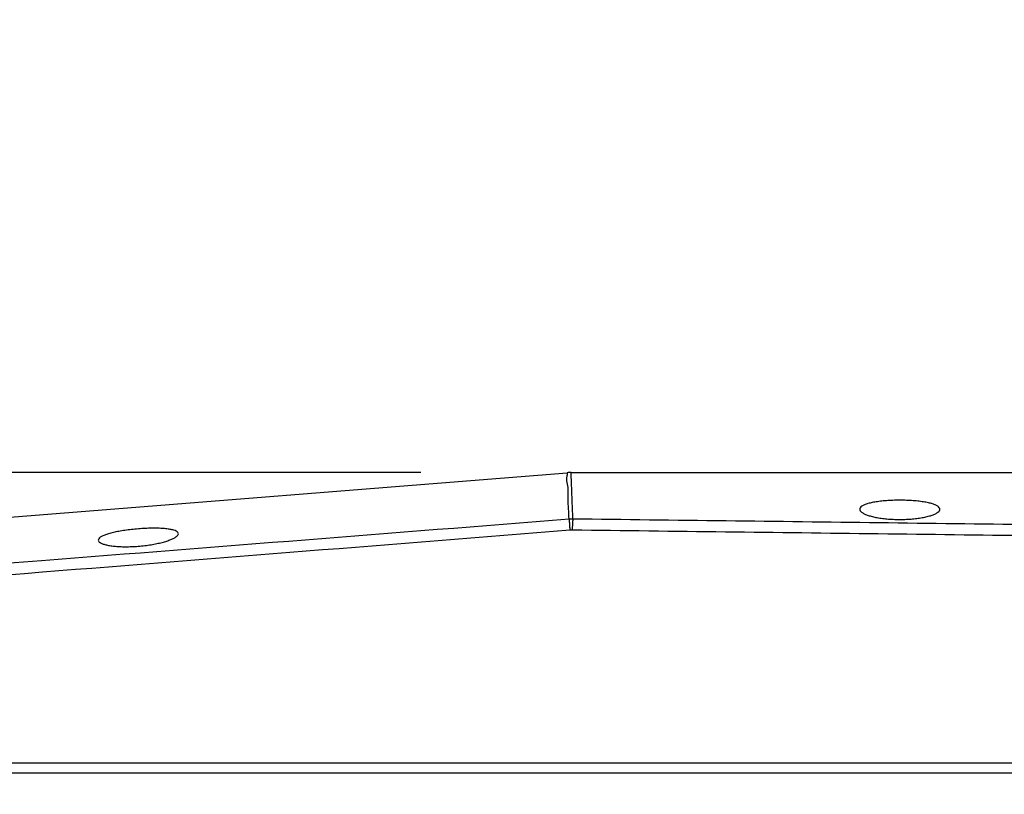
# Model space of a CAD drawing. Header units: millimetres. Extents: x 0 to 594, y 0 to 420.
# Tile 23 of 256: x 90.27 to 100.1, y 281.51 to 289.24. Entities that reach past the tile are written whole.
import ezdxf

# ---------------------------------------------------------------- set-up
doc = ezdxf.new("R2010")
doc.units = ezdxf.units.MM
doc.header["$LTSCALE"] = 32.67
doc.linetypes.add('PHANTOM', pattern=[0.8, 0.45, -0.05, 0.1, -0.05, 0.1, -0.05])
doc.layers.get('0').update_dxf_attribs({"linetype": 'CONTINUOUS'})
doc.layers.add('CRV', color=7, linetype='CONTINUOUS')
doc.layers.add('DRIV_DIM', color=7, linetype='CONTINUOUS')
doc.styles.get("Standard").update_dxf_attribs({"font": 'MS PGothic.ttf', "width": 0.8})
doc.dimstyles.new('DIMSTYLE_1', dxfattribs={"dimtxt": 3.8, "dimasz": 1.8, "dimexe": 0.18, "dimexo": 0.0625, "dimgap": 0.09, "dimtad": 1, "dimdec": 3, "dimlfac": 10, "dimdsep": 46, "dimtxsty": 'STANDARD', "dimblk": 'OPEN', "dimblk1": 'OPEN', "dimblk2": 'OPEN', "dimcen": 0.09, "dimadec": 0, "dimazin": 0, "dimtp": 0.001, "dimtm": 0.001, "dimtfac": 1, "dimtdec": 3, "dimtofl": 0, "dimtmove": 0, "dimatfit": 3, "dimldrblk": 'OPEN', "dimfxl": 1, "dimtolj": 1, "dimarcsym": 0})
doc.dimstyles.new('DIMSTYLE_3', dxfattribs={"dimtxt": 3.8, "dimasz": 1.8, "dimexe": 0.18, "dimexo": 0.0625, "dimgap": 0.09, "dimtad": 1, "dimdec": 3, "dimlfac": 10, "dimdsep": 46, "dimtxsty": 'STANDARD', "dimblk": 'OPEN', "dimblk1": 'OPEN', "dimblk2": 'OPEN', "dimcen": 0.09, "dimadec": 0, "dimazin": 0, "dimtp": 0.5, "dimtm": 0.5, "dimtfac": 1, "dimtdec": 3, "dimtofl": 0, "dimtmove": 0, "dimatfit": 3, "dimldrblk": 'OPEN', "dimfxl": 1, "dimtolj": 1, "dimarcsym": 0})
doc.dimstyles.new('DIMSTYLE_4', dxfattribs={"dimtxt": 3.8, "dimasz": 1.8, "dimexe": 0.18, "dimexo": 0.0625, "dimgap": 0.09, "dimtad": 1, "dimdec": 1, "dimlfac": 10, "dimdsep": 46, "dimtxsty": 'STANDARD', "dimblk": 'OPEN', "dimblk1": 'OPEN', "dimblk2": 'OPEN', "dimcen": 0.09, "dimadec": 0, "dimazin": 0, "dimtp": 0.1, "dimtm": 0.1, "dimtfac": 1, "dimtdec": 1, "dimtofl": 0, "dimtmove": 0, "dimatfit": 3, "dimldrblk": 'OPEN', "dimfxl": 1, "dimtolj": 1, "dimarcsym": 0})

# ---------------------------------------------------------------- blocks, each defined once
blk = doc.blocks.new('_OPEN')
at = {"color": 0, "linetype": 'ByBlock'}
for p, q in [((0, 0), (-1, 0.342)), ((-1, -0.342), (0, 0)), ((-1, 0), (0, 0))]:
    blk.add_line(p, q, dxfattribs=at)
blk = doc.blocks.new('*D2')
at = {"layer": 'DRIV_DIM', "color": 2, "linetype": 'Continuous'}
for p, q in [((94.2735, 284.7223), (44.7987, 284.7223)), ((46.7987, 284.7223), (46.7987, 276.6223)), ((46.7987, 268.5223), (46.7987, 276.6223)), ((94.2735, 268.5223), (44.7987, 268.5223))]:
    blk.add_line(p, q, dxfattribs=at)
at = {"layer": 'DRIV_DIM', "color": 2, "linetype": 'Continuous', "xscale": 1.8, "yscale": 1.8, "zscale": 1.8}
for p, rotation in [((46.7987, 284.7223), 90), ((46.7987, 268.5223), 270)]:
    blk.add_blockref('_OPEN', p, dxfattribs=dict(at, rotation=rotation))
at = {"layer": 'DRIV_DIM', "color": 2, "linetype": 'Continuous', "width": 0.8}
blk.add_text('162', height=3.8, rotation=90, dxfattribs=at).set_placement((45.8487, 272.8212))
blk = doc.blocks.new('*D26')
at = {"layer": 'DRIV_DIM', "color": 2, "linetype": 'Continuous'}
blk.add_line((46.5875, 332.9095), (139.7536, 276.4223), dxfattribs=at)
at = {"layer": 'DRIV_DIM', "color": 2, "linetype": 'Continuous', "xscale": 1.8, "yscale": 1.8, "zscale": 1.8, "rotation": 148.771321}
blk.add_blockref('_OPEN', (46.5875, 332.9095), dxfattribs=at)
at = {"layer": 'DRIV_DIM', "color": 2, "linetype": 'Continuous', "width": 0.8}
for s, p in [('R', (54.193, 329.4092)), ('1089.5', (56.7925, 327.8331))]:
    blk.add_text(s, height=3.8, rotation=-31.22868, dxfattribs=at).set_placement(p)
blk = doc.blocks.new('*D29')
at = {"layer": 'DRIV_DIM', "color": 2, "linetype": 'Continuous'}
for p, q in [((141.2308, 276.6828), (215.2104, 289.7274)), ((138.2536, 276.4223), (63.1327, 276.4223))]:
    blk.add_line(p, q, dxfattribs=at)
for points in [[(212.3019, 291.0346), (213.2407, 289.3801), (213.5118, 291.2631)], [(64.5389, 278.2296), (65.1327, 276.4223), (65.77, 278.2148)]]:
    blk.add_lwpolyline(points, dxfattribs=at)
for start, end in [(10, 95), (95, 180)]:
    blk.add_arc((139.7536, 276.4223), 74.6208, start, end, dxfattribs=at)
at = {"layer": 'DRIV_DIM', "color": 2, "linetype": 'Continuous', "width": 0.766667}
blk.add_text('170%%d', height=3.8, rotation=15.79292, dxfattribs=at).set_placement((113.3173, 348.4812))
blk = doc.blocks.new('*D31')
at = {"layer": 'DRIV_DIM', "color": 2, "linetype": 'Continuous'}
blk.add_line((54.9296, 356.9385), (139.7536, 276.4223), dxfattribs=at)
at = {"layer": 'DRIV_DIM', "color": 2, "linetype": 'Continuous', "xscale": 1.8, "yscale": 1.8, "zscale": 1.8, "rotation": 136.492477}
blk.add_blockref('_OPEN', (54.9296, 356.9385), dxfattribs=at)
at = {"layer": 'DRIV_DIM', "color": 2, "linetype": 'Continuous', "width": 0.8}
for s, p in [('R', (65.6723, 348.0511)), ('1169.5', (67.8772, 345.9582))]:
    blk.add_text(s, height=3.8, rotation=-43.50752, dxfattribs=at).set_placement(p)

msp = doc.modelspace()

# ---------------------------------------------------------------- linework, layer by layer
at = {"color": 7, "linetype": 'Continuous'}
for p, q in [((77.60357, 283.27032), (95.73367, 284.72073)), ((95.77354, 284.72232), (107.3172, 284.72232)), ((75.05359, 281.82232), (107.75357, 281.82232)), ((74.95854, 281.72232), (107.75357, 281.72232))]:
    msp.add_line(p, q, dxfattribs=at)
msp.add_arc((95.77354, 284.22232), 0.5, 90, 94.573921, dxfattribs=at)
at = {"color": 9, "linetype": 'Continuous'}
for points, knots in [([(95.75279, 284.25932), (95.75001, 284.32639), (95.7413, 284.43586), (95.74731, 284.59737), (95.72309, 284.6542), (95.74284, 284.72379), (95.73367, 284.72073)], [0, 0, 0, 0, 0.2013562, 0.34583201, 0.43278022, 0.46180119, 0.46180119, 0.46180119, 0.46180119]), ([(95.79128, 284.26071), (95.7887, 284.3278), (95.78428, 284.44303), (95.77871, 284.58723), (95.77542, 284.67401), (95.77389, 284.71265), (95.77354, 284.72232)], [0, 0, 0, 0, 0.20142095, 0.34594343, 0.43291981, 0.46195019, 0.46195019, 0.46195019, 0.46195019]), ([(78.52604, 282.91367), (80.5995, 283.07359), (84.5871, 283.38241), (90.32934, 283.83109), (93.99808, 284.12034), (95.75279, 284.25932)], [0, 0, 0, 0, 6.2388524, 11.9986042, 17.2792239, 17.2792239, 17.2792239, 17.2792239]), ([(95.75279, 284.25932), (95.75919, 284.25983), (95.77201, 284.26056), (95.78486, 284.26075), (95.79128, 284.26071)], [0, 0, 0, 0, 0.019263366, 0.038528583, 0.038528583, 0.038528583, 0.038528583]), ([(95.75279, 284.25932), (95.75315, 284.25397), (95.75414, 284.24044), (95.75596, 284.21626), (95.75837, 284.18486), (95.76017, 284.16165), (95.76115, 284.14908)], [0, 0, 0, 0, 0.01608379, 0.040726, 0.07273503, 0.11056299, 0.11056299, 0.11056299, 0.11056299]), ([(95.79128, 284.26071), (95.79035, 284.25538), (95.78892, 284.24176), (95.78713, 284.21745), (95.78552, 284.18586), (95.78465, 284.16251), (95.78425, 284.14986)], [0, 0, 0, 0, 0.01623778, 0.04101685, 0.07316047, 0.11111918, 0.11111918, 0.11111918, 0.11111918]), ([(95.79128, 284.26071), (96.30086, 284.25455), (97.31897, 284.24211), (98.84458, 284.22302), (99.86061, 284.21), (100.3681, 284.20343)], [0, 0, 0, 0, 1.5288463, 3.0545717, 4.5771764, 4.5771764, 4.5771764, 4.5771764]), ([(78.53422, 282.78846), (80.60769, 282.95019), (84.59533, 283.26249), (90.33763, 283.71615), (94.00641, 284.00858), (95.76115, 284.14908)], [0, 0, 0, 0, 6.2393297, 11.9995348, 17.280582, 17.280582, 17.280582, 17.280582]), ([(95.76115, 284.14908), (95.76499, 284.14938), (95.77268, 284.14982), (95.78039, 284.14991), (95.78425, 284.14986)], [0, 0, 0, 0, 0.011558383, 0.023118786, 0.023118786, 0.023118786, 0.023118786]), ([(95.78425, 284.14986), (96.29382, 284.14373), (97.31193, 284.13134), (98.83754, 284.11233), (99.85356, 284.09938), (100.36105, 284.09284)], [0, 0, 0, 0, 1.5288419, 3.0545627, 4.5771635, 4.5771635, 4.5771635, 4.5771635])]:
    msp.add_open_spline(points, degree=3, knots=knots, dxfattribs=at)
at = {"color": 7, "linetype": 'Continuous'}
for points, knots in [([(99.45357, 284.356), (99.45357, 284.36139), (99.44849, 284.37392), (99.43079, 284.38829), (99.40437, 284.40142), (99.369, 284.41313), (99.3254, 284.42337), (99.27435, 284.43189), (99.21704, 284.43851), (99.15438, 284.4431), (99.08776, 284.44548), (99.01947, 284.44548), (98.95283, 284.44311), (98.89015, 284.43852), (98.83282, 284.4319), (98.78177, 284.42338), (98.73816, 284.41313), (98.70278, 284.40142), (98.67636, 284.38829), (98.65866, 284.37393), (98.65357, 284.3614), (98.65357, 284.356)], [0, 0, 0, 0, 0.0161846, 0.03779276, 0.06717061, 0.104402, 0.14928936, 0.20144018, 0.25956648, 0.32230139, 0.38988044, 0.4595087, 0.52712197, 0.58988793, 0.64802104, 0.70018202, 0.74507887, 0.78231104, 0.81168912, 0.8333036, 0.84949353, 0.84949353, 0.84949353, 0.84949353]), ([(98.65357, 284.356), (98.65357, 284.35076), (98.6582, 284.33864), (98.67422, 284.32383), (98.6984, 284.30967), (98.73072, 284.29647), (98.77055, 284.28441), (98.81722, 284.27386), (98.8698, 284.26517), (98.92738, 284.25862), (98.98914, 284.25448), (99.05353, 284.25305), (99.11794, 284.25448), (99.17972, 284.25862), (99.23732, 284.26517), (99.28991, 284.27386), (99.33659, 284.28441), (99.37642, 284.29647), (99.40874, 284.30967), (99.43291, 284.32383), (99.44894, 284.33863), (99.45357, 284.35076), (99.45357, 284.356)], [0, 0, 0, 0, 0.01571845, 0.03659026, 0.06447661, 0.09944858, 0.14106612, 0.18921801, 0.24288579, 0.30086632, 0.36301174, 0.42851252, 0.4940325, 0.55621397, 0.61421268, 0.66788424, 0.71604327, 0.75766488, 0.79263076, 0.82051601, 0.84139219, 0.85711603, 0.85711603, 0.85711603, 0.85711603]), ([(91.85357, 284.11129), (91.85357, 284.11604), (91.84837, 284.12723), (91.83068, 284.1385), (91.80464, 284.14809), (91.76958, 284.1557), (91.72624, 284.16138), (91.67534, 284.16492), (91.61805, 284.16627), (91.55531, 284.16537), (91.48853, 284.16217), (91.42004, 284.15671), (91.3532, 284.14926), (91.29035, 284.14016), (91.23294, 284.12967), (91.18186, 284.118), (91.13829, 284.10537), (91.10298, 284.09214), (91.07665, 284.07829), (91.05911, 284.06437), (91.05357, 284.05237), (91.05357, 284.04729)], [0, 0, 0, 0, 0.01424803, 0.03388537, 0.06155259, 0.0973932, 0.14119666, 0.19262274, 0.25038724, 0.31306176, 0.38083141, 0.45090887, 0.51914627, 0.58258516, 0.64138292, 0.69418532, 0.73968045, 0.77741265, 0.80711593, 0.82864356, 0.84388504, 0.84388504, 0.84388504, 0.84388504]), ([(91.05357, 284.04729), (91.05357, 284.04267), (91.05828, 284.03185), (91.07431, 284.01989), (91.09822, 284.00906), (91.13031, 283.99972), (91.16996, 283.99193), (91.21652, 283.98605), (91.2691, 283.98231), (91.32677, 283.98091), (91.38869, 283.98206), (91.45327, 283.9859), (91.51789, 283.99237), (91.57985, 284.00112), (91.63758, 284.01173), (91.69021, 284.02387), (91.73683, 284.0372), (91.77655, 284.05132), (91.8087, 284.0658), (91.83271, 284.08049), (91.84856, 284.09479), (91.85357, 284.10637), (91.85357, 284.11129)], [0, 0, 0, 0, 0.0138635, 0.03278502, 0.05891462, 0.09239833, 0.13278899, 0.18002396, 0.23311592, 0.29085442, 0.35302526, 0.41883896, 0.48490806, 0.54778471, 0.60652881, 0.66093109, 0.70975309, 0.75192807, 0.78728959, 0.81536295, 0.83603741, 0.85080338, 0.85080338, 0.85080338, 0.85080338])]:
    msp.add_open_spline(points, degree=3, knots=knots, dxfattribs=at)
at = {"layer": 'CRV', "color": 8, "linetype": 'PHANTOM'}
for radius in [116.9528, 108.9528]:
    msp.add_arc((139.75357, 276.42232), radius, 10, 350, dxfattribs=at)

# ---------------------------------------------------------------- dimensions: what is measured, and where the dimension line sits
at = {"layer": 'DRIV_DIM', "color": 2, "linetype": 'Continuous'}
for mpoint, picture, middle in [((54.92958, 356.93845), '*D31', (74.6974, 342.10405)), ((46.5875, 332.90946), '*D26', (64.27638, 325.51751))]:
    dim = msp.add_radius_dim(center=(139.75357, 276.42232), mpoint=mpoint, dimstyle='DIMSTYLE_4', dxfattribs=at)
    dim.commit()
    dim.dimension.update_dxf_attribs({"geometry": picture, "text_midpoint": middle, "dimtype": 164})
dim = msp.add_angular_dim_2l(base=(133.24994, 350.75919), line1=((141.23078, 276.68279), (215.21035, 289.72739)), line2=((63.13275, 276.42232), (138.25357, 276.42232)), dimstyle='DIMSTYLE_3', dxfattribs=at)
dim.commit()
dim.dimension.update_dxf_attribs({"geometry": '*D29', "text_midpoint": (118.40696, 351.89523), "dimtype": 162})
dim = msp.add_linear_dim(base=(46.79874, 268.52232), p1=(94.27354, 284.72232), p2=(94.27354, 268.52232), angle=270, dimstyle='DIMSTYLE_1', dxfattribs=at)
dim.commit()
dim.dimension.update_dxf_attribs({"geometry": '*D2', "text_midpoint": (43.94874, 277.38116), "dimtype": 160})

doc.saveas('drawing.dxf')
